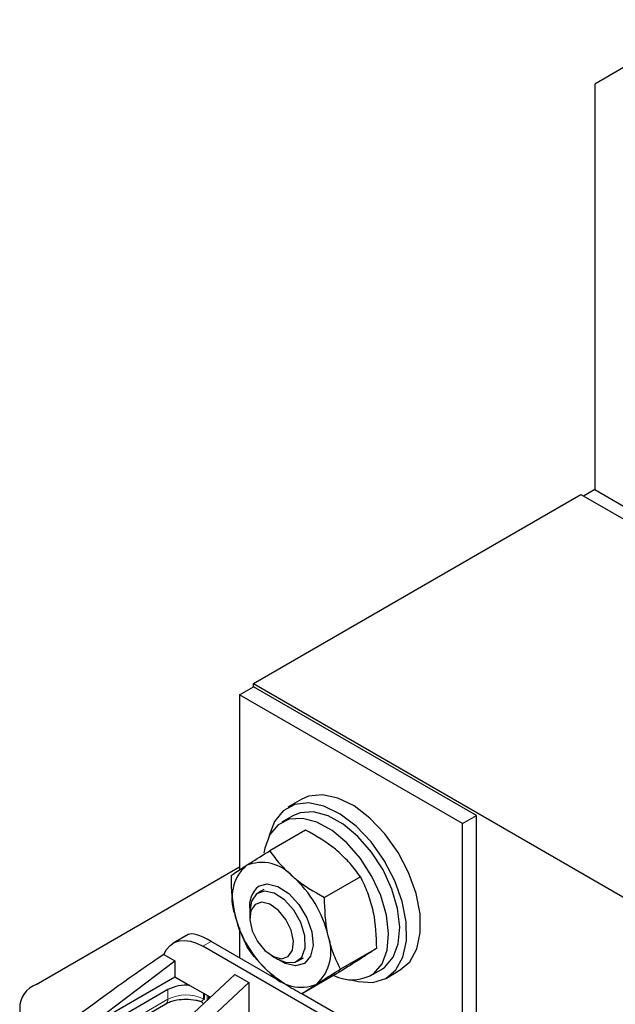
# Model space of a CAD drawing. Header units: millimetres. Extents: x 5 to 418, y 2 to 292.
# Tile 30 of 36: x 328 to 340, y 108 to 128. Entities that reach past the tile are written whole.
import ezdxf

# ---------------------------------------------------------------- set-up
doc = ezdxf.new("R2010")
doc.units = ezdxf.units.MM

msp = doc.modelspace()

# ---------------------------------------------------------------- linework, layer by layer
at = {"color": 7, "linetype": 'Continuous', "lineweight": 25}
for p, q in [((341.5065, 128.0806), (339.2438, 126.7739)), ((339.2438, 126.7739), (339.2438, 118.5431)), ((339.2438, 118.5431), (339.0175, 118.4125)), ((339.2438, 118.5431), (343.7693, 115.9306)), ((332.3141, 114.6081), (338.9609, 118.4452)), ((338.9609, 118.4452), (361.5884, 105.3827)), ((332.0313, 114.3795), (332.3141, 114.5427)), ((332.3141, 114.6081), (354.9415, 101.5455)), ((332.3141, 114.5427), (332.3141, 114.6081)), ((336.8396, 111.9302), (332.3141, 114.5427)), ((332.0313, 114.3795), (332.0313, 110.8252)), ((336.5568, 111.767), (332.0313, 114.3795)), ((333.2941, 112.2577), (333.0113, 112.0944)), ((333.1113, 111.9212), (332.885, 111.7906)), ((336.5568, 111.767), (336.8396, 111.9302)), ((336.8396, 106.2396), (336.8396, 111.9302)), ((336.5568, 106.4268), (336.5568, 111.767)), ((333.3714, 111.6338), (332.6431, 111.2134)), ((327.9018, 108.5004), (332.0313, 110.8843)), ((334.483, 110.6845), (333.7547, 110.2641)), ((332.5252, 110.4282), (332.4033, 110.3579)), ((332.2376, 109.9916), (332.2376, 109.8513)), ((332.0313, 109.6494), (332.0313, 109.0393)), ((330.9848, 109.511), (330.6813, 109.3358)), ((332.9421, 108.5135), (331.451, 109.3743)), ((336.3734, 106.3368), (331.2813, 109.2764)), ((334.8081, 109.2313), (334.0799, 108.8109)), ((328.8917, 107.6023), (330.7161, 108.9796)), ((330.491, 109.1095), (330.7161, 108.9796)), ((330.7161, 108.9796), (330.7161, 108.6555)), ((332.6818, 109.082), (332.8032, 109.0118)), ((333.2033, 108.9722), (333.3251, 109.0425)), ((334.0216, 108.7275), (333.2934, 108.3071)), ((334.6848, 108.6728), (334.9111, 108.8034)), ((335.0111, 108.6302), (335.2939, 108.7935)), ((328.8917, 107.6023), (330.7161, 108.6555)), ((331.9323, 108.6996), (329.8251, 106.7369)), ((332.2151, 108.5363), (330.108, 106.5736)), ((330.7161, 108.6555), (331.0225, 108.4786)), ((331.9323, 108.6996), (332.2151, 108.5363)), ((332.2151, 108.5363), (332.2151, 107.7901)), ((330.5746, 108.3942), (328.9766, 107.4717)), ((331.0225, 108.4786), (331.4377, 108.2389)), ((336.5431, 106.4347), (333.2966, 108.3089)), ((328.9352, 107.1841), (330.5332, 108.1067))]:
    msp.add_line(p, q, dxfattribs=at)
at = {"color": 7, "linetype": 'Continuous', "lineweight": 18}
for p, q in [((331.451, 109.3743), (331.2813, 109.2764)), ((330.5746, 108.1983), (330.5746, 108.3942)), ((331.2958, 108.3208), (331.2958, 108.2062)), ((330.5746, 108.1983), (328.9766, 107.2757)), ((331.3147, 108.3099), (331.3147, 108.1909)), ((331.3689, 108.1748), (331.3689, 108.2786)), ((331.3978, 108.2619), (331.3978, 108.2018)), ((331.4124, 108.2153), (331.4124, 108.2535))]:
    msp.add_line(p, q, dxfattribs=at)
at = {"color": 7, "linetype": 'Continuous', "lineweight": 25, "flags": 128}
for points in [[(335.2939, 108.7935), (335.4873, 108.9603), (335.6302, 109.2192), (335.701, 109.5486), (335.696, 109.9306), (335.6154, 110.3447), (335.4636, 110.7686), (335.2487, 111.1793), (334.9823, 111.5549), (334.6789, 111.8749), (334.3547, 112.1222), (334.0272, 112.2834), (333.7141, 112.3498), (333.4323, 112.318), (333.2941, 112.2577)], [(334.3242, 108.5891), (334.4374, 108.5591), (334.7369, 108.5417), (334.9973, 108.6225), (335.2045, 108.797), (335.3473, 109.0559), (335.4182, 109.3853), (335.4132, 109.7673), (335.3326, 110.1814), (335.1807, 110.6053), (334.9658, 111.0161), (334.6995, 111.3916), (334.396, 111.7116), (334.0718, 111.9589), (333.7444, 112.1201), (333.4313, 112.1866), (333.1494, 112.1547), (332.9141, 112.0262), (332.9141, 112.0262)], [(332.9141, 112.0262), (332.7378, 111.8079), (332.6321, 111.5201)], [(334.9111, 108.8034), (334.9832, 108.8523), (335.1516, 109.0513), (335.2537, 109.3265), (335.2836, 109.6619), (335.2396, 110.038), (335.1242, 110.4329), (334.944, 110.8237), (334.7097, 111.1877), (334.4348, 111.5038), (334.1352, 111.7535), (333.8285, 111.9224), (333.5323, 112.0005), (333.264, 111.9835), (333.1113, 111.9212)], [(334.757, 108.7217), (334.9253, 108.9207), (335.0275, 109.1959), (335.0574, 109.5313), (335.0133, 109.9073), (334.8979, 110.3023), (334.7178, 110.6931), (334.4834, 111.0571), (334.2085, 111.3732), (333.909, 111.6229), (333.6022, 111.7917), (333.3061, 111.8699), (333.0378, 111.8529), (332.8129, 111.7417), (332.6445, 111.5427), (332.5424, 111.2675), (332.5252, 111.1694)], [(332.4124, 110.4909), (332.5921, 110.5408), (332.8066, 110.4905), (333.0299, 110.3459), (333.2351, 110.1245), (333.3975, 109.8531), (333.4974, 109.5643), (333.5228, 109.2929), (333.4707, 109.0718), (333.3473, 108.9275), (333.1675, 108.8776), (332.953, 108.9279), (332.8245, 109)], [(332.3734, 110.3378), (332.2696, 110.1897), (332.2376, 109.9916)], [(332.8032, 109.0118), (332.9753, 108.9434), (333.1583, 108.9515), (333.2935, 109.056), (333.3624, 109.2427), (333.3558, 109.4864), (333.2746, 109.7543), (333.1297, 110.0101), (332.9408, 110.2193), (332.7333, 110.3537), (332.5352, 110.395), (332.3734, 110.3378), (332.3734, 110.3378)], [(332.3442, 110.1232), (332.2594, 109.9976), (332.239, 109.8106), (332.2859, 109.5909), (332.3931, 109.3717), (332.5443, 109.1866), (332.7164, 109.0635), (332.8832, 109.0214), (333.0194, 109.0666), (333.1042, 109.1922), (333.1247, 109.3792), (333.0777, 109.5989), (332.9705, 109.8181), (332.8194, 110.0032), (332.6473, 110.1263), (332.4804, 110.1684), (332.3442, 110.1232)], [(330.491, 109.1095), (330.5459, 109.21), (330.6173, 109.29), (330.7036, 109.3477), (330.8028, 109.382), (330.9127, 109.3919), (331.0309, 109.3773), (331.1547, 109.3385), (331.2813, 109.2764)]]:
    msp.add_lwpolyline(points, dxfattribs=at)
at = {"color": 7, "linetype": 'Continuous', "lineweight": 25}
for centre, radius, start, end in [((332.4818, 110.1421), 0.8324, 40.951, 112.63323), ((332.7745, 110.2495), 0.9015, 132.8445, 200.62473), ((331.5917, 108.964), 2.2973, 13.14469, 48.61609), ((332.7572, 110.0948), 0.5251, 131.0468, 188.632), ((334.1679, 110.4544), 2.2973, 193.14469, 228.61609), ((332.9852, 109.1689), 0.9015, 312.8445, 20.62473), ((333.2778, 109.2763), 0.8324, 220.951, 292.63323), ((334.3152, 109.4161), 0.823, 243.11284, 302.46505), ((328.0877, 108.0105), 0.5239, 110.78342, 249.21658), ((330.937, 107.7011), 0.7822, 83.72488, 117.60192)]:
    msp.add_arc(centre, radius, start, end, dxfattribs=at)
at = {"color": 7, "linetype": 'Continuous', "lineweight": 18}
for centre, radius, start, end in [((330.4795, 108.1861), 0.0959, 304.05635, 7.25583), ((330.9431, 107.4842), 0.8035, 63.96356, 117.29346), ((331.2698, 108.1548), 0.0576, 38.77594, 63.13728)]:
    msp.add_arc(centre, radius, start, end, dxfattribs=at)
at = {"color": 7, "linetype": 'Continuous', "lineweight": 25}
for centre, major_axis, ratio, start_param, end_param in [((331.9079, 108.6583), (0.9423, -0.8372), 0.2415771, 2.276173, 3.0614899), ((329.2731, 107.1372), (5.5544, 4.1298), 0.1301472, 1.2543105, 1.5936401)]:
    msp.add_ellipse(centre, major_axis=major_axis, ratio=ratio, start_param=start_param, end_param=end_param, dxfattribs=at)
for points, knots in [([(334.0156, 111.2102), (334.0023, 111.2214), (333.8134, 111.381), (333.5843, 111.512), (333.3714, 111.6338)], [0, 0, 0, 0, 0.0701742, 1, 1, 1, 1]), ([(332.1614, 110.9104), (332.1906, 110.9291), (332.3276, 111.0166), (332.5042, 111.1267), (332.6431, 111.2134)], [0, 0, 0, 0, 0.213336, 1, 1, 1, 1]), ([(332.6431, 111.2134), (332.7087, 111.1221), (332.841, 110.9377), (333.0201, 110.7715), (333.1105, 110.6877)], [0, 0, 0, 0, 0.495458, 1, 1, 1, 1]), ([(334.483, 110.6845), (334.4174, 110.7759), (334.2851, 110.9602), (334.106, 111.1264), (334.0156, 111.2102)], [0, 0, 0, 0, 0.495458, 1, 1, 1, 1]), ([(331.8566, 110.7096), (331.8708, 110.7193), (331.9464, 110.7711), (332.0651, 110.848), (332.1614, 110.9104)], [0, 0, 0, 0, 0.1873629, 1, 1, 1, 1]), ([(331.8566, 110.7096), (331.8583, 110.5773), (331.8617, 110.3103), (331.9076, 110.0588), (331.9308, 109.9319)], [0, 0, 0, 0, 0.495458, 1, 1, 1, 1]), ([(333.1105, 110.6877), (333.1238, 110.6765), (333.3127, 110.517), (333.5418, 110.3859), (333.7547, 110.2641)], [0, 0, 0, 0, 0.0701742, 1, 1, 1, 1]), ([(334.483, 110.6845), (334.5341, 110.5808), (334.6373, 110.3714), (334.7015, 110.1305), (334.734, 110.009)], [0, 0, 0, 0, 0.495458, 1, 1, 1, 1]), ([(333.8289, 109.4865), (333.8251, 109.5037), (333.7715, 109.7498), (333.7628, 110.0163), (333.7547, 110.2641)], [0, 0, 0, 0, 0.0701742, 1, 1, 1, 1]), ([(331.9308, 109.9319), (331.9347, 109.9148), (331.9908, 109.6701), (332.0898, 109.4557), (332.1817, 109.2564)], [0, 0, 0, 0, 0.0701742, 1, 1, 1, 1]), ([(334.734, 110.009), (334.7377, 109.9917), (334.7914, 109.7456), (334.8001, 109.4791), (334.8081, 109.2313)], [0, 0, 0, 0, 0.0701742, 1, 1, 1, 1]), ([(334.0799, 108.8109), (334.0287, 108.9146), (333.9256, 109.124), (333.8613, 109.3649), (333.8289, 109.4865)], [0, 0, 0, 0, 0.495458, 1, 1, 1, 1]), ([(332.6491, 108.7307), (332.636, 108.742), (332.4496, 108.903), (332.3108, 109.0861), (332.1817, 109.2564)], [0, 0, 0, 0, 0.0701742, 1, 1, 1, 1]), ([(334.8081, 109.2313), (334.7429, 109.1872), (334.66, 109.1311), (334.5308, 109.0482), (334.5033, 109.0304)], [0, 0, 0, 0, 0.786664, 1, 1, 1, 1]), ([(334.5033, 109.0304), (334.3833, 108.9543), (334.2357, 108.8607), (334.0554, 108.7485), (334.0216, 108.7275)], [0, 0, 0, 0, 0.8126371, 1, 1, 1, 1]), ([(333.2934, 108.3071), (333.1784, 108.3699), (332.9463, 108.4967), (332.7488, 108.6522), (332.6491, 108.7307)], [0, 0, 0, 0, 0.495458, 1, 1, 1, 1]), ([(333.5982, 108.5079), (333.6274, 108.5266), (333.7643, 108.6141), (333.9409, 108.7242), (334.0799, 108.8109)], [0, 0, 0, 0, 0.213336, 1, 1, 1, 1]), ([(333.2934, 108.3071), (333.3075, 108.3168), (333.3832, 108.3685), (333.5018, 108.4455), (333.5982, 108.5079)], [0, 0, 0, 0, 0.1873629, 1, 1, 1, 1]), ([(330.5367, 108.106), (330.546, 108.1122), (330.5761, 108.1319), (330.6526, 108.1602), (330.7764, 108.1932), (330.8791, 108.1984), (330.9423, 108.2016)], [0, 0, 0, 0, 0.1090082, 0.3492281, 0.5990164, 1, 1, 1, 1]), ([(330.9423, 108.2016), (331.0098, 108.1977), (331.1037, 108.1921), (331.2006, 108.1696), (331.2297, 108.1583), (331.2383, 108.1549)], [0, 0, 0, 0, 0.64292751, 0.8940583, 1, 1, 1, 1]), ([(331.2362, 108.1572), (331.2438, 108.1539), (331.2593, 108.1472), (331.2767, 108.1286), (331.2867, 108.1118), (331.288, 108.1015), (331.2882, 108.0997)], [0, 0, 0, 0, 0.3025622, 0.6184232, 0.9320989, 1, 1, 1, 1])]:
    msp.add_open_spline(points, degree=3, knots=knots, dxfattribs=at)
at = {"color": 7, "linetype": 'Continuous', "lineweight": 18}
msp.add_open_spline([(331.2398, 108.1593), (331.2409, 108.1583), (331.2448, 108.1543), (331.2673, 108.1629), (331.2854, 108.176), (331.2942, 108.1895), (331.2953, 108.201), (331.2958, 108.2062)], degree=3, knots=[0, 0, 0, 0, 0.1526877, 0.5752912, 0.7868691, 0.9044288, 1, 1, 1, 1], dxfattribs=at)

doc.saveas('drawing.dxf')
